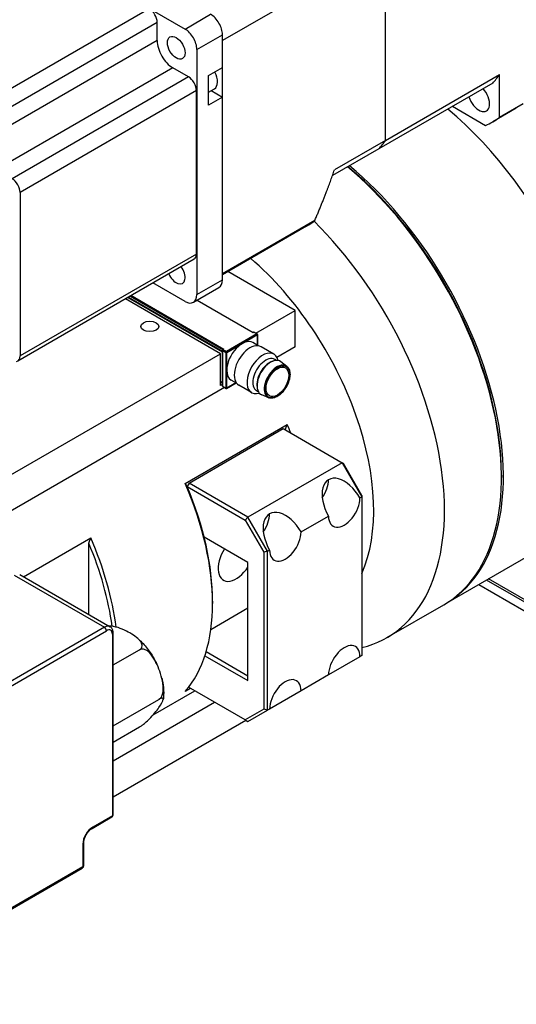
# Model space of a CAD drawing. Extents: x 127 to 1318, y -9818 to -8942.
# Tile 16 of 18: x 1199 to 1244, y -9109 to -9020. Entities that reach past the tile are written whole.
import ezdxf

# ---------------------------------------------------------------- set-up
doc = ezdxf.new("R2010")
doc.units = 0
doc.header["$LTSCALE"] = 25.4
doc.layers.get('0').update_dxf_attribs({"linetype": 'CONTINUOUS'})

msp = doc.modelspace()

# ---------------------------------------------------------------- linework, layer by layer
for p, q in [((1196.9596413, -9011.1266939), (1213.947971, -9020.9349106)), ((1225.6152329, -9017.1809327), (1217.3067282, -9021.9778502)), ((1231.9791939, -9030.9519867), (1231.9791939, -9017.0415589)), ((1210.7306351, -9019.1182057), (1198.2148451, -9026.3442005)), ((1211.4377419, -9020.3429506), (1195.5631947, -9029.5081247)), ((1211.4377419, -9021.9759438), (1211.4377419, -9020.3429506)), ((1213.947971, -9020.9349106), (1216.246068, -9019.6081037)), ((1211.4377419, -9021.9759438), (1195.5631947, -9031.1411179)), ((1215.0086312, -9022.7720279), (1217.3067282, -9021.445221)), ((1217.3067282, -9024.4050211), (1217.3067282, -9021.445221)), ((1217.3067282, -9042.9579995), (1217.3067282, -9021.9778502)), ((1215.0086312, -9022.7720279), (1215.0086312, -9044.8174356)), ((1212.8519555, -9024.4254335), (1196.9774082, -9033.5906076)), ((1214.266169, -9025.2419301), (1212.8519555, -9024.4254335)), ((1216.0692913, -9025.1194556), (1217.3067282, -9024.4050211)), ((1214.266169, -9025.2419301), (1198.3916218, -9034.4071042)), ((1216.0692913, -9027.7730695), (1216.0692913, -9025.1194556)), ((1241.6268123, -9025.7905312), (1231.373764, -9031.7101314)), ((1231.9791939, -9030.9519867), (1242.2322422, -9025.0323865)), ((1242.2322422, -9028.8784071), (1242.2322422, -9025.0323865)), ((1214.9732758, -9026.466675), (1199.0987286, -9035.6318491)), ((1214.9732758, -9041.1636134), (1214.9732758, -9026.466675)), ((1216.0692913, -9026.6051068), (1216.5800146, -9026.3102405)), ((1216.2952428, -9026.4746536), (1217.3067282, -9027.058635)), ((1217.3067282, -9027.058635), (1216.0692913, -9027.7730695)), ((1217.3067282, -9043.4906287), (1217.3067282, -9027.058635)), ((1238.0028901, -9027.8828037), (1240.979784, -9029.6015142)), ((1243.7469609, -9028.0492114), (1241.6256405, -9029.2739563)), ((1244.3535626, -9027.6536622), (1242.2322422, -9028.8784071)), ((1231.9791939, -9030.9519867), (1227.3829998, -9033.6056006)), ((1231.373764, -9031.7101314), (1227.2044328, -9034.1172959)), ((1199.0987286, -9035.6318491), (1199.0987286, -9050.3287875)), ((1225.6152329, -9038.1610821), (1217.3067282, -9042.9579995)), ((1224.8836312, -9038.6512848), (1217.3067282, -9043.0258117)), ((1214.766169, -9041.6213905), (1198.8916218, -9050.7865646)), ((1214.9732758, -9041.1636134), (1199.0987286, -9050.3287875)), ((1215.0086312, -9044.8174356), (1217.3067282, -9043.4906287)), ((1223.8474659, -9046.2463046), (1217.7880684, -9042.7479098)), ((1213.947971, -9045.429808), (1211.0588837, -9043.7617927)), ((1214.697971, -9045.5041013), (1216.996068, -9044.1772943)), ((1217.1299515, -9050.1246634), (1208.58401, -9045.1906617)), ((1208.796142, -9045.0681872), (1217.2713729, -9049.9613641)), ((1208.8314973, -9045.0477748), (1217.3067282, -9049.9409517)), ((1208.8668527, -9045.0273624), (1217.3244059, -9049.910333)), ((1209.008274, -9044.9457128), (1217.3627942, -9049.7691972)), ((1217.4481496, -9049.7368275), (1209.0789847, -9044.9048879)), ((1215.0237069, -9045.3160376), (1220.0644446, -9048.2263088)), ((1215.0383516, -9045.3075825), (1220.0644446, -9048.2093986)), ((1220.3265767, -9048.279091), (1223.8474659, -9046.2463046)), ((1223.8474659, -9049.512291), (1223.8474659, -9046.2463046)), ((1220.417998, -9048.3487833), (1217.6602816, -9049.9409517)), ((1217.6956369, -9050.0021889), (1220.4533534, -9048.4100206)), ((1220.0644446, -9048.2093986), (1220.1101553, -9048.1830076)), ((1220.0644446, -9048.2263088), (1220.1351553, -9048.185484)), ((1220.0644446, -9048.2263088), (1220.0644446, -9048.2093986)), ((1220.1351553, -9048.185484), (1220.417998, -9048.3487833)), ((1220.1601553, -9048.1830076), (1220.442998, -9048.3463069)), ((1220.4533534, -9048.4100206), (1220.4533534, -9049.3631036)), ((1220.467998, -9049.3715587), (1220.467998, -9048.3896082)), ((1220.5343971, -9049.4098942), (1220.0494952, -9049.1299359)), ((1221.9306505, -9050.1582864), (1220.7816019, -9049.494883)), ((1223.8474659, -9049.512291), (1222.2107872, -9050.4572279)), ((1168.0006749, -9078.4894645), (1217.1299515, -9050.1246634)), ((1217.1299515, -9052.9824014), (1217.1299515, -9050.1246634)), ((1217.3067282, -9049.9409517), (1217.2713729, -9049.9613641)), ((1217.3274389, -9050.010644), (1217.3067282, -9050.0226013)), ((1217.3067282, -9050.0226013), (1217.3067282, -9052.6762152)), ((1217.3274389, -9053.0436387), (1217.3274389, -9049.8184772)), ((1217.3420835, -9053.0640511), (1217.3420835, -9049.8388896)), ((1217.3420835, -9049.8388896), (1217.6249262, -9050.0021889)), ((1217.3981496, -9049.7487848), (1217.3524389, -9049.7751759)), ((1217.3774389, -9049.7776523), (1217.4481496, -9049.7368275)), ((1217.6602816, -9049.9409517), (1217.3774389, -9049.7776523)), ((1217.6249262, -9050.0021889), (1217.6249262, -9053.2273504)), ((1217.6956369, -9051.6147696), (1217.6956369, -9050.0021889)), ((1221.7597541, -9050.821711), (1221.8610893, -9050.7849978)), ((1222.1608613, -9050.7242114), (1222.0083155, -9050.6361391)), ((1223.1033664, -9051.2686741), (1222.5671368, -9050.8498193)), ((1217.6956369, -9053.2273504), (1217.6956369, -9051.6147696)), ((1217.5042156, -9053.1745683), (1169.8848854, -9080.6676014)), ((1217.2713729, -9052.6966276), (1217.1299515, -9052.614978)), ((1217.1299515, -9052.6558028), (1217.3274389, -9052.7698222)), ((1217.3244059, -9052.8088959), (1217.1299515, -9052.6966276)), ((1217.3274389, -9053.0147711), (1217.1299515, -9052.9007518)), ((1217.2006622, -9052.9415766), (1217.1299515, -9052.9824014)), ((1217.2963729, -9052.6991041), (1217.3274389, -9052.6811681)), ((1217.3274389, -9052.6642579), (1217.3067282, -9052.6762152)), ((1217.3244059, -9052.8088959), (1217.3274389, -9052.8071448)), ((1217.6249262, -9053.2273504), (1217.3420835, -9053.0640511)), ((1217.3524389, -9053.0869399), (1217.6352816, -9053.2502393)), ((1217.6852816, -9053.2502393), (1218.5356757, -9052.759264)), ((1218.521031, -9052.7508089), (1217.6956369, -9053.2273504)), ((1218.5843971, -9052.7873933), (1218.0994952, -9052.507435)), ((1219.9306505, -9053.6223881), (1218.7816019, -9052.9589846)), ((1220.4197448, -9053.1426752), (1220.4386178, -9053.2487906)), ((1220.5358613, -9053.538794), (1220.3833155, -9053.4507216)), ((1221.4786324, -9054.082796), (1220.8477787, -9053.827835)), ((1213.947971, -9061.7953069), (1223.1403591, -9056.4880791)), ((1214.3015244, -9061.7597397), (1222.7868058, -9056.8607602)), ((1222.7868058, -9056.8607602), (1228.0901066, -9059.9226224)), ((1222.9635824, -9056.9628223), (1222.9635824, -9056.960503)), ((1228.0901066, -9059.9226224), (1219.6048252, -9064.8216018)), ((1228.0901066, -9059.9226224), (1229.8578736, -9062.9844845)), ((1228.19366, -9059.9824089), (1228.0901066, -9059.9226224)), ((1229.8578736, -9062.8649114), (1228.19366, -9059.9824089)), ((1242.4090189, -9061.0453052), (1242.4090189, -9061.2494293)), ((1214.3015244, -9061.7597397), (1214.1253142, -9062.0649446)), ((1214.1260474, -9062.0666763), (1219.3548252, -9065.0855126)), ((1219.6048252, -9064.8216018), (1214.3015244, -9061.7597397)), ((1229.8578736, -9062.8649114), (1229.8578736, -9062.9844845)), ((1229.6810969, -9063.0865466), (1229.8578736, -9062.9844845)), ((1229.8578736, -9062.9844845), (1229.8578736, -9077.2731747)), ((1224.377796, -9066.1484088), (1226.8526697, -9064.7195398)), ((1219.3548252, -9065.0855126), (1219.6048252, -9064.8216018)), ((1219.3548252, -9065.0855126), (1221.0190388, -9067.968015)), ((1221.3725922, -9067.883464), (1219.6048252, -9064.8216018)), ((1199.4224239, -9070.1816354), (1205.4626896, -9066.6942864)), ((1205.2859129, -9073.5669223), (1205.2859129, -9067.1667102)), ((1219.6048252, -9068.9040847), (1215.6651363, -9066.6295043)), ((1221.3725922, -9067.883464), (1221.0190388, -9067.968015)), ((1221.0190388, -9067.968015), (1221.0190388, -9082.0876032)), ((1221.3725922, -9067.883464), (1221.5493689, -9067.7814019)), ((1221.3725922, -9082.1721542), (1221.3725922, -9067.883464)), ((1237.4081261, -9072.5917951), (1246.2469609, -9067.4886914)), ((1219.6048252, -9079.5185403), (1219.6048252, -9068.9040847)), ((1198.5683985, -9070.0267675), (1206.7001265, -9074.7216229)), ((1199.0683985, -9069.9772387), (1207.2001265, -9074.6720941)), ((1240.3621846, -9070.8862686), (1251.9549605, -9077.5793609)), ((1251.4246304, -9076.4566781), (1241.0692913, -9070.4780203)), ((1251.2478537, -9076.1504919), (1241.246068, -9070.3759583)), ((1216.4228447, -9072.3741952), (1216.4228447, -9072.5783194)), ((1232.1048252, -9075.6536572), (1237.2313494, -9072.6938571)), ((1216.2703585, -9074.9117229), (1219.6048252, -9072.9865677)), ((1206.7001265, -9074.7216229), (1185.486923, -9086.9690716)), ((1185.6636997, -9087.2752578), (1206.8769032, -9075.0278091)), ((1207.4072333, -9075.3339953), (1207.4072333, -9091.6639269)), ((1207.4804566, -9091.5618649), (1207.4804566, -9075.2319333)), ((1207.4804566, -9078.1116856), (1209.8493953, -9076.7439782)), ((1219.6048252, -9079.110292), (1215.8409528, -9076.9372193)), ((1215.7327252, -9077.2829823), (1219.6048252, -9079.5185403)), ((1229.6810969, -9077.3752368), (1226.8526697, -9079.0082299)), ((1229.8578736, -9077.2731747), (1229.6810969, -9077.3752368)), ((1226.8526697, -9079.0082299), (1224.377796, -9080.437099)), ((1211.0826745, -9082.5946492), (1214.8257578, -9080.433579)), ((1214.447499, -9080.2151912), (1213.947971, -9080.5035938)), ((1219.3548252, -9083.0484373), (1214.2699167, -9080.1126641)), ((1224.377796, -9080.437099), (1221.5493689, -9082.0700921)), ((1207.4804566, -9083.5852653), (1211.5844505, -9081.2158233)), ((1207.4804566, -9086.722672), (1216.5996214, -9081.4577197)), ((1221.0190388, -9082.0876032), (1219.3548252, -9083.0484373)), ((1219.6048252, -9083.1927749), (1221.3725922, -9082.1721542)), ((1221.3725922, -9082.1721542), (1221.0190388, -9082.0876032)), ((1221.5493689, -9082.0700921), (1221.3725922, -9082.1721542)), ((1219.4280485, -9083.0907128), (1207.4804566, -9089.9886583)), ((1219.3548252, -9083.0484373), (1219.6048252, -9083.1927749)), ((1207.4804566, -9085.0519066), (1209.8493953, -9083.6841992)), ((1205.5876896, -9092.7989919), (1207.3554566, -9091.7783712)), ((1207.4072333, -9091.6639269), (1205.6394663, -9092.6845477)), ((1204.7555828, -9094.2154788), (1204.7555828, -9096.2567202)), ((1204.8288061, -9096.1546581), (1204.8288061, -9094.1134167)), ((1183.4906027, -9108.6186132), (1204.7038061, -9096.3711645)), ((1204.7555828, -9096.2567202), (1183.5423794, -9108.5041689))]:
    msp.add_line(p, q)
for centre, radius, start, end in [((1220.1351553, -9048.2263088), 0.05, 59.999999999, 120.000000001), ((1220.417998, -9048.3896082), 0.05, 0, 59.999999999), ((1217.3774389, -9049.8184772), 0.05, 119.999999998, 180), ((1217.3774389, -9053.0436387), 0.05, 180, 239.999999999), ((1217.6602816, -9053.206938), 0.05, 239.999999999, 299.999999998), ((1207.2304566, -9091.5618649), 0.25, 300, 0), ((1204.5788061, -9096.1546581), 0.25, 300, 0)]:
    msp.add_arc(centre, radius, start, end)
for centre, major_axis, start_param, end_param in [((1210.7306351, -9019.9347023), (-0.5, 0.8660254), 3.926990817, 5.4977871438), ((1216.246068, -9020.8328485), (-0.75, 1.2990381), 3.926990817, 5.4977871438), ((1213.947971, -9022.1596555), (0.75, -1.2990381), 0.7853981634, 2.3561944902), ((1212.8519555, -9022.7924403), (-1, 1.7320508), 0.7853981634, 2.3561944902), ((1215.8925146, -9025.1194556), (0.6875, -1.1907849), 0, 1.506469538), ((1214.266169, -9026.0584267), (-0.5, 0.8660254), 3.926990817, 5.4977871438), ((1231.6256405, -9011.9534482), (8.625, -14.9389382), 0.1758905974, 0.2689230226), ((1240.3756405, -9027.1088928), (0.6875, -1.1907849), 4.3275812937, 8.2387893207), ((1233.7469609, -9045.8380563), (12.5, -21.6506351), 0.6837154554, 2.1375185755), ((1231.6256405, -9011.9534482), (10, -17.3205081), 6.2205213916, 6.3458492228), ((1221.3725922, -9017.8730484), (8.625, -14.9389382), 0.1758905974, 0.2689230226), ((1224.7313494, -9051.043222), (12.5, -21.6506351), 0, 2.1375185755), ((1224.9081261, -9050.94116), (-12.375, 21.4341287), 3.926990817, 5.2855522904), ((1224.9081261, -9050.94116), (12.5, -21.6506351), 6.2761141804, 8.4207038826), ((1198.3916218, -9035.2236008), (0.5, -0.8660254), 0.7853981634, 2.3561944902), ((1215.0086312, -9021.5472831), (9.875, -17.1040017), 0, 0.077136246), ((1219.6048252, -9054.0030221), (12.5, -21.6506351), 6.1165158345, 8.2964296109), ((1214.266169, -9040.7553651), (0.5, -0.8660254), 0, 0.7853981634), ((1216.4228447, -9055.8401395), (10.25, -17.7535208), 0.4004802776, 2.1173955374), ((1213.1520294, -9042.826452), (0.5625, -0.9742786), 4.5005466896, 8.0658239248), ((1216.246068, -9042.8782562), (0.75, -1.2990381), 0, 0.7853981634), ((1213.947971, -9044.2050632), (0.75, -1.2990381), 5.4977871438, 7.0685834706), ((1220.1351553, -9048.2263088), (-0.025, 0.0433013), 5.4977871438, 6.2831853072), ((1220.1351553, -9048.2263088), (0.025, 0.0433013), 0, 0.7853981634), ((1220.417998, -9048.3896082), (0.025, 0.0433013), 0, 0.7853981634), ((1220.417998, -9048.3896082), (-0.025, 0.0433013), 3.926990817, 5.4977871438), ((1220.417998, -9048.3896082), (0.05, 0), 5.4977871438, 6.2831853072), ((1219.0744952, -9050.8186855), (0.975, 1.6887495), 0, 2.3561944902), ((1219.7816019, -9051.2269338), (1, 1.7320508), 0, 3.1415926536), ((1198.3916218, -9049.9205392), (0.5, -0.8660254), 6.1054747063, 7.0685834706), ((1217.2713729, -9050.0021889), (0.025, -0.0433013), 0.7853981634, 2.3561944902), ((1217.3067282, -9049.9817765), (0.025, -0.0433013), 1.7303444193, 2.3561944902), ((1217.3244059, -9049.9715703), (0.0375, -0.0649519), 2.298972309, 2.3561944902), ((1217.3774389, -9049.8184772), (-0.05, 0), 0, 0.7853981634), ((1217.3774389, -9049.8184772), (-0.025, -0.0433013), 3.926990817, 5.4977871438), ((1217.3774389, -9049.8184772), (-0.025, 0.0433013), 5.4977871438, 6.2831853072), ((1217.4481496, -9049.7776523), (-0.0707107, 0), 4.7123889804, 5.4977871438), ((1217.6602816, -9049.9817765), (0.025, 0.0433013), 0.7853981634, 2.3561944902), ((1217.6602816, -9049.9817765), (-0.05, 0), 0.7853981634, 2.3561944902), ((1217.6602816, -9049.9817765), (0.025, -0.0433013), 0.7853981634, 2.3561944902), ((1220.9306505, -9051.8903372), (-1, -1.7320508), 2.5775121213, 6.8472658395), ((1221.1958155, -9052.0434304), (-0.8125, -1.4072913), 3.1415926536, 6.2831853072), ((1221.6377572, -9052.2985855), (-0.8625, -1.4938938), 3.0606922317, 6.3640857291), ((1221.5493689, -9052.2475545), (0.8125, 1.4072913), 0.6012642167, 2.5403284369), ((1222.2251348, -9052.6377081), (-0.8150327, -1.4116781), 3.0606922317, 6.3640857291), ((1219.0744952, -9050.8186855), (-0.975, -1.6887495), 5.4977871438, 6.2831853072), ((1217.2713729, -9052.6558028), (0.025, -0.0433013), 5.4977871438, 7.0685834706), ((1217.3244059, -9052.7476587), (-0.0375, 0.0649519), 2.3561944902, 2.4134166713), ((1217.3774389, -9053.0436387), (-0.05, 0), 0, 0.7853981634), ((1217.3774389, -9053.0436387), (-0.025, -0.0433013), 5.4977871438, 6.2831853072), ((1217.6602816, -9053.206938), (-0.025, -0.0433013), 5.4977871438, 6.2831853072), ((1217.6602816, -9053.206938), (0.05, 0), 3.926990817, 5.4977871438), ((1217.6602816, -9053.206938), (0.025, -0.0433013), 0, 0.7853981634), ((1211.1195439, -9058.9020016), (-10.25, 17.7535208), 4.4789896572, 4.5199900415), ((1210.942767, -9059.0040637), (10.1250002, -17.5370147), 1.3596536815, 1.3598207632), ((1228.2668833, -9063.9030432), (-1.4142136, 2.4494897), 4.7123889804, 7.853981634), ((1201.9271557, -9064.2092294), (10.25, -17.7535208), 0.1923989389, 1.3783973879), ((1202.1039324, -9064.1071673), (-10.125, 17.5370144), 3.926990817, 4.5014134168), ((1225.4384562, -9062.27005), (1, 1.7320508), 4.5704919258, 5.4977871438), ((1228.2668833, -9063.9030432), (-1, -1.7320508), 5.4977871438, 8.6393797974), ((1222.9635824, -9066.9649054), (-1.4142136, 2.4494897), 4.7123889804, 7.853981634), ((1220.1351553, -9065.3319122), (1, 1.7320508), 4.5704919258, 5.4977871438), ((1222.9635824, -9066.9649054), (-1, -1.7320508), 5.4977871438, 8.6393797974), ((1193.2650976, -9069.210271), (10.125, -17.5370144), 0.9514449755, 1.3598207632), ((1193.4418743, -9069.1082089), (-10.25, 17.7535208), 4.0867901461, 4.5199900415), ((1218.5441651, -9068.4958365), (-1.1485, -1.9892604), 4.6353529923, 7.7801562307), ((1206.7001265, -9075.5381195), (0.5, 0.8660254), 0, 0.7853981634), ((1206.7001265, -9074.925747), (-0.125, 0.2165064), 3.926990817, 5.4977871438), ((1206.8769032, -9075.6401815), (0.375, 0.6495191), 5.4977871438, 7.0685834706), ((1207.2304566, -9075.2319333), (0.25, 0), 5.4977871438, 6.2831853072), ((1228.2668833, -9078.1917334), (1, 1.7320508), 5.4977871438, 8.6393797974), ((1222.9635824, -9081.2535955), (1, 1.7320508), 5.4977871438, 8.6393797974), ((1207.2304566, -9091.5618649), (0.125, -0.2165064), 0, 0.7853981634), ((1207.2304566, -9091.5618649), (0.25, 0), 5.4977871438, 6.2831853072), ((1205.6394663, -9093.7051684), (-0.625, -1.0825318), 3.926990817, 5.4977871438), ((1205.4626896, -9092.5824856), (0.125, -0.2165064), 0, 0.7853981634), ((1204.5788061, -9094.1134167), (0.25, 0), 5.4977871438, 6.2831853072), ((1204.5788061, -9096.1546581), (0.125, -0.2165064), 0, 0.7853981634), ((1204.5788061, -9096.1546581), (0.25, 0), 5.4977871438, 6.2831853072)]:
    msp.add_ellipse(centre, major_axis=major_axis, ratio=0.5773502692, start_param=start_param, end_param=end_param)
for centre, major_axis in [((1213.1520294, -9022.6191926), (-0.5625, 0.9742786)), ((1210.7659905, -9047.6751736), (-0.8105, 0)), ((1222.2564757, -9052.6558028), (-0.7901944, -1.3686569)), ((1222.2564757, -9052.6558028), (0.725, 1.2557368))]:
    msp.add_ellipse(centre, major_axis=major_axis, ratio=0.5773502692)
for points, weights in [([(1225.6152329, -9038.1610821), (1226.6782137, -9035.6605184), (1227.3829998, -9033.6056006)], [1.35251798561, 1.41367336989, 1.45736434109]), ([(1222.9635824, -9056.960503), (1223.0501857, -9056.7264578), (1223.1403591, -9056.4880791)], [1, 1.00006195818, 1]), ([(1213.947971, -9061.7953069), (1214.0381445, -9061.9295622), (1214.1247477, -9062.0636066)], [1, 1.00006195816, 1]), ([(1205.2859129, -9067.1667102), (1205.3725161, -9066.932665), (1205.4626896, -9066.6942864)], [1, 1.00006195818, 1])]:
    msp.add_rational_spline(points, weights, degree=2)
for points, knots in [([(1223.1033664, -9051.2686741), (1223.1832475, -9051.3310701), (1223.2480305, -9051.4153464), (1223.3442772, -9051.6214849), (1223.3742139, -9051.7449536), (1223.3950848, -9052.0187573), (1223.3850807, -9052.169704), (1223.3259498, -9052.4819161), (1223.2768138, -9052.6431348), (1223.1447835, -9052.9595168), (1223.0619919, -9053.1146352), (1222.8710245, -9053.4036177), (1222.7628968, -9053.5374404), (1222.5316428, -9053.7706185), (1222.4085365, -9053.8698807), (1222.1589011, -9054.0234374), (1222.0323764, -9054.0776567), (1221.7891287, -9054.1335059), (1221.6721498, -9054.1356385), (1221.5357851, -9054.1033663), (1221.5066952, -9054.0941377), (1221.4786324, -9054.082796)], [2.437094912, 2.437094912, 2.437094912, 2.437094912, 2.7400104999, 2.7400104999, 3.0574840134, 3.0574840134, 3.3823707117, 3.3823707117, 3.707224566, 3.707224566, 4.0312674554, 4.0312674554, 4.3551700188, 4.3551700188, 4.6796876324, 4.6796876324, 5.0049116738, 5.0049116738, 5.3264320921, 5.3264320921, 5.416886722, 5.416886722, 5.416886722, 5.416886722]), ([(1209.8493953, -9076.7439782), (1209.9159977, -9076.7055253), (1209.9782552, -9076.6510603), (1210.0595121, -9076.5404147), (1210.0851787, -9076.4628579), (1210.0941005, -9076.2993016), (1210.0563662, -9076.1839355), (1209.8240368, -9075.7778647), (1209.3958186, -9075.4688088), (1208.587943, -9075.0023816), (1208.0526425, -9074.7551497), (1207.3800919, -9074.6268853), (1207.2245212, -9074.6078902), (1207.0801826, -9074.6031591)], [0.56932360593, 0.56932360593, 0.56932360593, 0.56932360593, 0.62583759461, 0.62583759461, 0.6942187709, 0.6942187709, 0.79589460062, 0.79589460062, 1.13864721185, 1.13864721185, 1.48139982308, 1.48139982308, 1.56362327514, 1.56362327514, 1.56362327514, 1.56362327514]), ([(1207.4804566, -9075.2319333), (1207.4804566, -9075.1885333), (1207.4775183, -9075.1454954), (1207.4648796, -9075.0606502), (1207.4551768, -9075.0188253), (1207.4277892, -9074.9373075), (1207.4100781, -9074.897592), (1207.3654669, -9074.8222493), (1207.3385112, -9074.7866345), (1207.2754825, -9074.722852), (1207.2393964, -9074.6947666), (1207.2001265, -9074.6720941)], [6.28318530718, 6.28318530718, 6.28318530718, 6.28318530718, 6.44026493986, 6.44026493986, 6.59734457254, 6.59734457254, 6.75442420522, 6.75442420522, 6.9115038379, 6.9115038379, 7.06858347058, 7.06858347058, 7.06858347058, 7.06858347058]), ([(1209.638255, -9075.6803214), (1209.7850813, -9075.8050525), (1209.926624, -9075.9377675), (1210.1987134, -9076.21712), (1210.3292554, -9076.3637619), (1210.5785532, -9076.6689959), (1210.697305, -9076.827589), (1210.9220144, -9077.1547334), (1211.0279692, -9077.3232837), (1211.2259596, -9077.668335), (1211.317994, -9077.8448339), (1211.4024775, -9078.0243223)], [0.23147670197, 0.23147670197, 0.23147670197, 0.23147670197, 0.3711119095, 0.3711119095, 0.51074711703, 0.51074711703, 0.65038232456, 0.65038232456, 0.7900175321, 0.7900175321, 0.92965273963, 0.92965273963, 0.92965273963, 0.92965273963]), ([(1211.5844505, -9081.2158233), (1211.6510529, -9081.1773704), (1211.7213301, -9081.1114962), (1211.8301837, -9080.9615901), (1211.8830167, -9080.845385), (1211.9605301, -9080.584247), (1211.9821844, -9080.3843918), (1211.9837711, -9079.6455403), (1211.7964325, -9078.993797), (1211.3924947, -9077.9527077), (1211.0980739, -9077.3627885), (1210.6286549, -9076.8958723), (1210.4882235, -9076.7895973), (1210.2735271, -9076.6971665), (1210.1663612, -9076.6733369), (1210.0023142, -9076.6809901), (1209.9159977, -9076.7055253), (1209.8493953, -9076.7439782)], [0.5693236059, 0.5693236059, 0.5693236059, 0.5693236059, 0.6258375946, 0.6258375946, 0.6942187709, 0.6942187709, 0.7958946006, 0.7958946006, 1.1386472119, 1.1386472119, 1.4813998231, 1.4813998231, 1.5830756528, 1.5830756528, 1.6514568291, 1.6514568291, 1.7079708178, 1.7079708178, 1.7079708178, 1.7079708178]), ([(1211.8556738, -9079.2897099), (1211.8875052, -9079.4181502), (1211.915139, -9079.5470674), (1211.9614983, -9079.8054323), (1211.9802254, -9079.9348803), (1212.0081565, -9080.1939443), (1212.0173627, -9080.3235616), (1212.0254796, -9080.5826432), (1212.0243926, -9080.7121103), (1212.0109281, -9080.9705549), (1211.9985523, -9081.0995377), (1211.9798911, -9081.2280416)], [1.24848782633, 1.24848782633, 1.24848782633, 1.24848782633, 1.3436486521, 1.3436486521, 1.43880947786, 1.43880947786, 1.53397030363, 1.53397030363, 1.6291311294, 1.6291311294, 1.72429195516, 1.72429195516, 1.72429195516, 1.72429195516]), ([(1209.8493953, -9083.6841992), (1209.9159977, -9083.6457463), (1210.0023142, -9083.5891323), (1210.1663612, -9083.4710923), (1210.2735271, -9083.3862563), (1210.4882235, -9083.2043209), (1210.6286549, -9083.0730416), (1211.0980739, -9082.6042932), (1211.3924947, -9082.2306939), (1211.7964325, -9081.6560318), (1211.9837711, -9081.3442564), (1211.9821844, -9081.1474433), (1211.9605301, -9081.1097443), (1211.8830167, -9081.0965163), (1211.8301837, -9081.1040557), (1211.7213301, -9081.1435749), (1211.6510529, -9081.1773704), (1211.5844505, -9081.2158233)], [0.5693236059, 0.5693236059, 0.5693236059, 0.5693236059, 0.6258375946, 0.6258375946, 0.6942187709, 0.6942187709, 0.7958946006, 0.7958946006, 1.1386472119, 1.1386472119, 1.4813998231, 1.4813998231, 1.5830756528, 1.5830756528, 1.6514568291, 1.6514568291, 1.7079708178, 1.7079708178, 1.7079708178, 1.7079708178]), ([(1204.8288061, -9094.1134167), (1204.8288061, -9094.0385076), (1204.8380686, -9093.9541026), (1204.8772356, -9093.7738976), (1204.907629, -9093.677894), (1204.9881312, -9093.4852196), (1205.0385946, -9093.3885941), (1205.1542, -9093.2066714), (1205.2193926, -9093.1214494), (1205.355829, -9092.9726756), (1205.4269872, -9092.9089182), (1205.527498, -9092.8359506), (1205.5579765, -9092.8161468), (1205.5876896, -9092.7989919)], [3.1415926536, 3.1415926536, 3.1415926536, 3.1415926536, 3.421064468, 3.421064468, 3.7079408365, 3.7079408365, 4.0004974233, 4.0004974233, 4.2942545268, 4.2942545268, 4.5843858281, 4.5843858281, 4.7123889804, 4.7123889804, 4.7123889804, 4.7123889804])]:
    msp.add_open_spline(points, degree=3, knots=knots)

doc.saveas('drawing.dxf')
